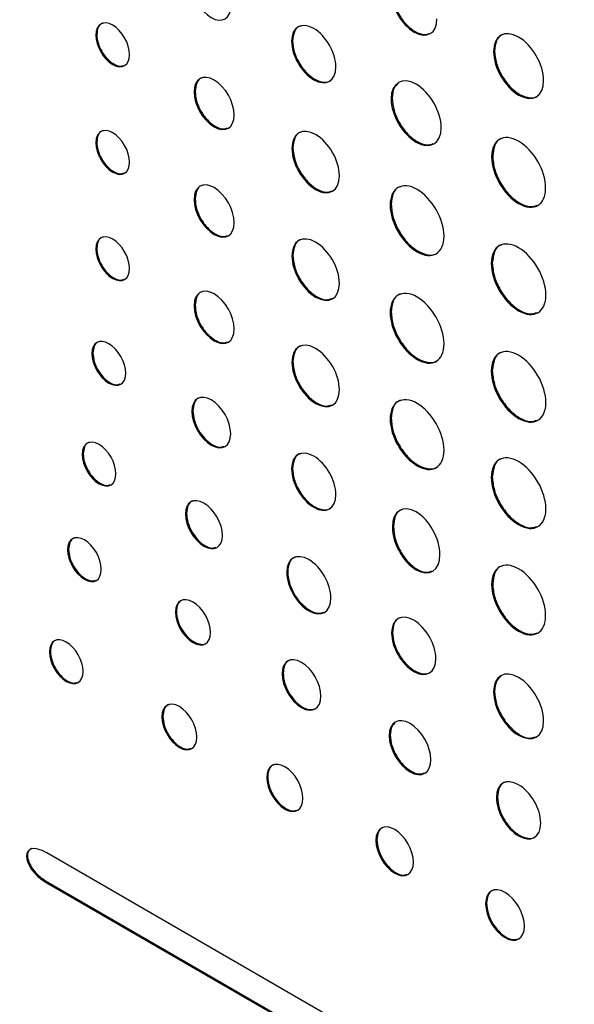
# Model space of a CAD drawing. Header units: millimetres. Extents: x 72 to 413, y 44 to 265.
# Tile 32 of 43: x 336 to 346, y 211 to 228. Entities that reach past the tile are written whole.
import ezdxf

# ---------------------------------------------------------------- set-up
doc = ezdxf.new("R2010")
doc.units = ezdxf.units.MM

msp = doc.modelspace()

# ---------------------------------------------------------------- linework, layer by layer
at = {"color": 7, "linetype": 'Continuous', "lineweight": 25}
for p, q in [((337.17, 228.041), (337.152, 228.031)), ((340.668, 227.931), (340.65, 227.921)), ((344.277, 227.747), (344.259, 227.736)), ((338.926, 227.027), (338.908, 227.017)), ((342.447, 226.904), (342.429, 226.894)), ((337.17, 226.119), (337.152, 226.109)), ((340.674, 226.019), (340.656, 226.008)), ((344.243, 225.867), (344.225, 225.857)), ((338.926, 225.105), (338.908, 225.095)), ((342.43, 225.005), (342.412, 224.995)), ((337.17, 224.22), (337.152, 224.21)), ((340.674, 224.097), (340.656, 224.086)), ((344.237, 223.962), (344.219, 223.951)), ((338.926, 223.206), (338.908, 223.196)), ((342.43, 223.083), (342.412, 223.073)), ((337.101, 222.351), (337.083, 222.341)), ((340.674, 222.198), (340.656, 222.187)), ((344.237, 222.04), (344.219, 222.029)), ((338.886, 221.321), (338.868, 221.31)), ((342.43, 221.184), (342.412, 221.174)), ((336.927, 220.552), (336.909, 220.542)), ((340.668, 220.292), (340.65, 220.282)), ((344.237, 220.141), (344.219, 220.13)), ((338.772, 219.487), (338.754, 219.477)), ((342.47, 219.252), (342.452, 219.241)), ((336.665, 218.846), (336.647, 218.836)), ((340.581, 218.443), (340.563, 218.433)), ((344.243, 218.228), (344.225, 218.218)), ((338.591, 217.734), (338.573, 217.724)), ((342.455, 217.361), (342.437, 217.351)), ((336.341, 217.022), (336.323, 217.012)), ((340.499, 216.633), (340.481, 216.623)), ((344.277, 216.309), (344.259, 216.299)), ((338.35, 215.862), (338.332, 215.852)), ((342.412, 215.528), (342.394, 215.518)), ((340.223, 214.781), (340.205, 214.771)), ((344.329, 214.422), (344.311, 214.412)), ((342.174, 213.655), (342.156, 213.645)), ((375.752, 190.633), (336.277, 213.421)), ((336.295, 212.897), (336.277, 212.887)), ((336.277, 212.887), (375.752, 190.098)), ((336.295, 212.897), (375.77, 190.109)), ((344.134, 212.523), (344.117, 212.513))]:
    msp.add_line(p, q, dxfattribs=at)
for points, knots in [([(338.868, 228.949), (338.868, 228.726), (339.024, 228.455), (339.216, 228.345), (339.407, 228.234), (339.563, 228.325), (339.563, 228.548)], [0, 0, 0, 0, 1, 1, 1, 2, 2, 2, 2]), ([(342.433, 228.791), (342.433, 228.531), (342.615, 228.215), (342.84, 228.086), (343.065, 227.956), (343.247, 228.061), (343.247, 228.321)], [0, 0, 0, 0, 1, 1, 1, 2, 2, 2, 2]), ([(342.451, 228.801), (342.457, 228.735), (342.469, 228.605), (342.564, 228.395), (342.697, 228.213), (342.857, 228.085), (343.01, 228.027), (343.085, 228.051), (343.116, 228.061)], [0, 0, 0, 0, 0.176163, 0.346298, 0.516442, 0.692615, 0.868925, 1, 1, 1, 1]), ([(337.755, 227.683), (337.755, 227.877), (337.62, 228.112), (337.454, 228.208), (337.287, 228.304), (337.152, 228.225), (337.152, 228.031)], [0, 0, 0, 0, 1, 1, 1, 2, 2, 2, 2]), ([(337.289, 228.245), (337.278, 228.244), (337.235, 228.237), (337.184, 228.17), (337.175, 228.085), (337.17, 228.041)], [0, 0, 0, 0, 0.1347035, 0.5592214, 1, 1, 1, 1]), ([(341.442, 227.464), (341.442, 227.716), (341.265, 228.023), (341.046, 228.149), (340.827, 228.275), (340.65, 228.173), (340.65, 227.921)], [2, 2, 2, 2, 3, 3, 3, 4, 4, 4, 4]), ([(340.814, 228.193), (340.804, 228.192), (340.751, 228.184), (340.688, 228.098), (340.675, 227.987), (340.668, 227.931)], [0, 0, 0, 0, 0.1039583, 0.5440732, 1, 1, 1, 1]), ([(345.154, 227.22), (345.154, 227.505), (344.954, 227.852), (344.707, 227.995), (344.46, 228.138), (344.259, 228.022), (344.259, 227.736)], [0, 0, 0, 0, 1, 1, 1, 2, 2, 2, 2]), ([(337.152, 228.031), (337.152, 227.837), (337.287, 227.602), (337.454, 227.506), (337.62, 227.41), (337.755, 227.489), (337.755, 227.683)], [2, 2, 2, 2, 3, 3, 3, 4, 4, 4, 4]), ([(337.17, 228.041), (337.174, 227.992), (337.183, 227.895), (337.253, 227.739), (337.352, 227.603), (337.471, 227.508), (337.581, 227.466), (337.633, 227.483), (337.654, 227.49)], [0, 0, 0, 0, 0.179615, 0.35273, 0.525434, 0.704014, 0.882285, 1, 1, 1, 1]), ([(344.438, 228.043), (344.428, 228.041), (344.37, 228.032), (344.3, 227.935), (344.285, 227.81), (344.277, 227.747)], [0, 0, 0, 0, 0.092846, 0.538408, 1, 1, 1, 1]), ([(340.65, 227.921), (340.65, 227.668), (340.827, 227.361), (341.046, 227.235), (341.265, 227.109), (341.442, 227.211), (341.442, 227.464)], [0, 0, 0, 0, 1, 1, 1, 2, 2, 2, 2]), ([(340.668, 227.931), (340.674, 227.867), (340.686, 227.74), (340.778, 227.536), (340.907, 227.36), (341.065, 227.232), (341.218, 227.183), (341.324, 227.19), (341.358, 227.232), (341.364, 227.24)], [0, 0, 0, 0, 0.163342, 0.320937, 0.478513, 0.641818, 0.805184, 0.962849, 1, 1, 1, 1]), ([(344.259, 227.736), (344.259, 227.451), (344.46, 227.104), (344.707, 226.961), (344.954, 226.819), (345.154, 226.935), (345.154, 227.22)], [2, 2, 2, 2, 3, 3, 3, 4, 4, 4, 4]), ([(344.277, 227.747), (344.284, 227.674), (344.298, 227.531), (344.402, 227.301), (344.548, 227.102), (344.726, 226.957), (344.899, 226.901), (345.018, 226.909), (345.055, 226.955), (345.061, 226.963)], [0, 0, 0, 0, 0.163969, 0.322315, 0.480661, 0.644628, 0.80865, 0.967018, 1, 1, 1, 1]), ([(339.625, 226.603), (339.625, 226.834), (339.465, 227.113), (339.267, 227.228), (339.069, 227.342), (338.908, 227.248), (338.908, 227.017)], [2, 2, 2, 2, 3, 3, 3, 4, 4, 4, 4]), ([(339.062, 227.269), (339.051, 227.267), (339.002, 227.259), (338.944, 227.18), (338.932, 227.079), (338.926, 227.027)], [0, 0, 0, 0, 0.116676, 0.549907, 1, 1, 1, 1]), ([(343.324, 226.377), (343.324, 226.663), (343.124, 227.01), (342.877, 227.152), (342.629, 227.295), (342.429, 227.179), (342.429, 226.894)], [2, 2, 2, 2, 3, 3, 3, 4, 4, 4, 4]), ([(342.558, 227.171), (342.529, 227.146), (342.463, 227.089), (342.453, 226.971), (342.447, 226.904)], [0, 0, 0, 0, 0.433075, 1, 1, 1, 1]), ([(338.908, 227.017), (338.908, 226.787), (339.069, 226.507), (339.267, 226.393), (339.465, 226.278), (339.625, 226.373), (339.625, 226.603)], [0, 0, 0, 0, 1, 1, 1, 2, 2, 2, 2]), ([(338.926, 227.027), (338.932, 226.969), (338.942, 226.853), (339.025, 226.668), (339.143, 226.507), (339.284, 226.394), (339.417, 226.343), (339.481, 226.364), (339.508, 226.373)], [0, 0, 0, 0, 0.178151, 0.349758, 0.520909, 0.69794, 0.874959, 1, 1, 1, 1]), ([(342.429, 226.894), (342.429, 226.608), (342.629, 226.261), (342.877, 226.119), (343.124, 225.976), (343.324, 226.092), (343.324, 226.377)], [0, 0, 0, 0, 1, 1, 1, 2, 2, 2, 2]), ([(342.447, 226.904), (342.454, 226.831), (342.467, 226.688), (342.571, 226.458), (342.718, 226.258), (342.894, 226.117), (343.062, 226.053), (343.145, 226.08), (343.181, 226.092)], [0, 0, 0, 0, 0.17565, 0.345182, 0.514726, 0.690392, 0.86586, 1, 1, 1, 1]), ([(337.755, 225.761), (337.755, 225.955), (337.62, 226.19), (337.454, 226.286), (337.287, 226.382), (337.152, 226.303), (337.152, 226.109)], [0, 0, 0, 0, 1, 1, 1, 2, 2, 2, 2]), ([(341.505, 225.518), (341.505, 225.789), (341.315, 226.118), (341.08, 226.254), (340.846, 226.389), (340.656, 226.279), (340.656, 226.008)], [2, 2, 2, 2, 3, 3, 3, 4, 4, 4, 4]), ([(337.289, 226.323), (337.278, 226.322), (337.235, 226.315), (337.184, 226.248), (337.175, 226.163), (337.17, 226.119)], [0, 0, 0, 0, 0.134671, 0.559232, 1, 1, 1, 1]), ([(340.828, 226.3), (340.817, 226.298), (340.761, 226.29), (340.695, 226.197), (340.681, 226.079), (340.674, 226.019)], [0, 0, 0, 0, 0.097366, 0.540686, 1, 1, 1, 1]), ([(345.189, 225.301), (345.189, 225.608), (344.973, 225.981), (344.707, 226.135), (344.441, 226.289), (344.225, 226.164), (344.225, 225.857)], [0, 0, 0, 0, 1, 1, 1, 2, 2, 2, 2]), ([(337.152, 226.109), (337.152, 225.915), (337.287, 225.68), (337.454, 225.584), (337.62, 225.488), (337.755, 225.567), (337.755, 225.761)], [2, 2, 2, 2, 3, 3, 3, 4, 4, 4, 4]), ([(337.17, 226.119), (337.174, 226.07), (337.183, 225.973), (337.253, 225.817), (337.352, 225.682), (337.471, 225.586), (337.581, 225.544), (337.633, 225.561), (337.654, 225.568)], [0, 0, 0, 0, 0.1796064, 0.3527038, 0.5253969, 0.7039772, 0.8822483, 1, 1, 1, 1]), ([(340.674, 226.019), (340.68, 225.95), (340.693, 225.814), (340.791, 225.596), (340.93, 225.406), (341.097, 225.272), (341.257, 225.211), (341.335, 225.237), (341.369, 225.248)], [0, 0, 0, 0, 0.1758471, 0.3456815, 0.5155774, 0.691612, 0.8674564, 1, 1, 1, 1]), ([(344.414, 226.185), (344.404, 226.184), (344.342, 226.174), (344.267, 226.07), (344.251, 225.936), (344.243, 225.867)], [0, 0, 0, 0, 0.086753, 0.535223, 1, 1, 1, 1]), ([(340.656, 226.008), (340.656, 225.738), (340.846, 225.408), (341.08, 225.273), (341.315, 225.138), (341.505, 225.248), (341.505, 225.518)], [0, 0, 0, 0, 1, 1, 1, 2, 2, 2, 2]), ([(344.225, 225.857), (344.225, 225.549), (344.441, 225.176), (344.707, 225.022), (344.973, 224.868), (345.189, 224.993), (345.189, 225.301)], [2, 2, 2, 2, 3, 3, 3, 4, 4, 4, 4]), ([(344.243, 225.867), (344.25, 225.789), (344.265, 225.635), (344.376, 225.387), (344.534, 225.171), (344.724, 225.019), (344.906, 224.95), (344.997, 224.98), (345.036, 224.993)], [0, 0, 0, 0, 0.175206, 0.344265, 0.513309, 0.688495, 0.863713, 1, 1, 1, 1]), ([(339.625, 224.681), (339.625, 224.912), (339.465, 225.191), (339.267, 225.306), (339.069, 225.42), (338.908, 225.326), (338.908, 225.095)], [2, 2, 2, 2, 3, 3, 3, 4, 4, 4, 4]), ([(339.062, 225.347), (339.051, 225.345), (339.002, 225.338), (338.944, 225.258), (338.932, 225.157), (338.926, 225.105)], [0, 0, 0, 0, 0.116593, 0.549854, 1, 1, 1, 1]), ([(343.375, 224.438), (343.375, 224.746), (343.16, 225.119), (342.893, 225.273), (342.627, 225.427), (342.412, 225.302), (342.412, 224.995)], [2, 2, 2, 2, 3, 3, 3, 4, 4, 4, 4]), ([(342.6, 225.323), (342.59, 225.322), (342.528, 225.312), (342.454, 225.208), (342.438, 225.073), (342.43, 225.005)], [0, 0, 0, 0, 0.087148, 0.535443, 1, 1, 1, 1]), ([(338.908, 225.095), (338.908, 224.865), (339.069, 224.585), (339.267, 224.471), (339.465, 224.356), (339.625, 224.451), (339.625, 224.681)], [0, 0, 0, 0, 1, 1, 1, 2, 2, 2, 2]), ([(338.926, 225.105), (338.932, 225.047), (338.942, 224.931), (339.025, 224.746), (339.143, 224.585), (339.284, 224.472), (339.417, 224.421), (339.481, 224.442), (339.508, 224.451)], [0, 0, 0, 0, 0.178151, 0.349758, 0.520909, 0.69794, 0.874959, 1, 1, 1, 1]), ([(342.412, 224.995), (342.412, 224.687), (342.627, 224.314), (342.893, 224.16), (343.16, 224.006), (343.375, 224.131), (343.375, 224.438)], [0, 0, 0, 0, 1, 1, 1, 2, 2, 2, 2]), ([(342.43, 225.005), (342.437, 224.926), (342.452, 224.772), (342.563, 224.525), (342.72, 224.31), (342.912, 224.154), (343.099, 224.094), (343.226, 224.102), (343.266, 224.151), (343.272, 224.159)], [0, 0, 0, 0, 0.164313, 0.322948, 0.481636, 0.646129, 0.810616, 0.969305, 1, 1, 1, 1]), ([(337.755, 223.862), (337.755, 224.056), (337.62, 224.291), (337.454, 224.387), (337.287, 224.483), (337.152, 224.404), (337.152, 224.21)], [0, 0, 0, 0, 1, 1, 1, 2, 2, 2, 2]), ([(341.505, 223.596), (341.505, 223.867), (341.315, 224.196), (341.08, 224.332), (340.846, 224.467), (340.656, 224.357), (340.656, 224.086)], [2, 2, 2, 2, 3, 3, 3, 4, 4, 4, 4]), ([(337.289, 224.424), (337.278, 224.423), (337.235, 224.416), (337.184, 224.349), (337.175, 224.264), (337.17, 224.22)], [0, 0, 0, 0, 0.134651, 0.559208, 1, 1, 1, 1]), ([(340.828, 224.378), (340.817, 224.376), (340.761, 224.368), (340.695, 224.275), (340.681, 224.157), (340.674, 224.097)], [0, 0, 0, 0, 0.097366, 0.540686, 1, 1, 1, 1]), ([(345.194, 223.388), (345.194, 223.699), (344.976, 224.077), (344.707, 224.233), (344.437, 224.389), (344.219, 224.262), (344.219, 223.951)], [0, 0, 0, 0, 1, 1, 1, 2, 2, 2, 2]), ([(344.409, 224.283), (344.399, 224.282), (344.337, 224.272), (344.261, 224.167), (344.245, 224.031), (344.237, 223.962)], [0, 0, 0, 0, 0.085999, 0.534827, 1, 1, 1, 1]), ([(337.152, 224.21), (337.152, 224.016), (337.287, 223.781), (337.454, 223.685), (337.62, 223.589), (337.755, 223.668), (337.755, 223.862)], [2, 2, 2, 2, 3, 3, 3, 4, 4, 4, 4]), ([(337.17, 224.22), (337.174, 224.171), (337.183, 224.074), (337.253, 223.918), (337.352, 223.782), (337.471, 223.687), (337.581, 223.645), (337.633, 223.662), (337.654, 223.669)], [0, 0, 0, 0, 0.179631, 0.352741, 0.525436, 0.704011, 0.882277, 1, 1, 1, 1]), ([(340.656, 224.086), (340.656, 223.816), (340.846, 223.487), (341.08, 223.351), (341.315, 223.216), (341.505, 223.326), (341.505, 223.596)], [0, 0, 0, 0, 1, 1, 1, 2, 2, 2, 2]), ([(340.674, 224.097), (340.68, 224.028), (340.693, 223.892), (340.791, 223.674), (340.93, 223.484), (341.097, 223.35), (341.257, 223.289), (341.335, 223.315), (341.369, 223.326)], [0, 0, 0, 0, 0.175847, 0.345681, 0.515577, 0.691612, 0.867456, 1, 1, 1, 1]), ([(344.219, 223.951), (344.219, 223.64), (344.437, 223.262), (344.707, 223.107), (344.976, 222.951), (345.194, 223.077), (345.194, 223.388)], [2, 2, 2, 2, 3, 3, 3, 4, 4, 4, 4]), ([(344.237, 223.962), (344.244, 223.882), (344.259, 223.726), (344.372, 223.476), (344.532, 223.258), (344.724, 223.104), (344.908, 223.033), (345, 223.064), (345.04, 223.077)], [0, 0, 0, 0, 0.175042, 0.344017, 0.513025, 0.688189, 0.863336, 1, 1, 1, 1]), ([(339.625, 222.782), (339.625, 223.013), (339.465, 223.292), (339.267, 223.407), (339.069, 223.521), (338.908, 223.427), (338.908, 223.196)], [2, 2, 2, 2, 3, 3, 3, 4, 4, 4, 4]), ([(339.062, 223.448), (339.051, 223.446), (339.002, 223.439), (338.944, 223.359), (338.932, 223.258), (338.926, 223.206)], [0, 0, 0, 0, 0.116655, 0.549911, 1, 1, 1, 1]), ([(343.375, 222.516), (343.375, 222.824), (343.16, 223.197), (342.893, 223.351), (342.627, 223.505), (342.412, 223.38), (342.412, 223.073)], [2, 2, 2, 2, 3, 3, 3, 4, 4, 4, 4]), ([(342.6, 223.401), (342.59, 223.4), (342.528, 223.39), (342.454, 223.286), (342.438, 223.151), (342.43, 223.083)], [0, 0, 0, 0, 0.087148, 0.535443, 1, 1, 1, 1]), ([(338.926, 223.206), (338.932, 223.148), (338.942, 223.032), (339.025, 222.847), (339.143, 222.686), (339.284, 222.573), (339.417, 222.522), (339.481, 222.543), (339.508, 222.552)], [0, 0, 0, 0, 0.17817, 0.349782, 0.520931, 0.697958, 0.874973, 1, 1, 1, 1]), ([(338.908, 223.196), (338.908, 222.966), (339.069, 222.686), (339.267, 222.572), (339.465, 222.457), (339.625, 222.552), (339.625, 222.782)], [0, 0, 0, 0, 1, 1, 1, 2, 2, 2, 2]), ([(342.412, 223.073), (342.412, 222.765), (342.627, 222.392), (342.893, 222.238), (343.16, 222.084), (343.375, 222.209), (343.375, 222.516)], [0, 0, 0, 0, 1, 1, 1, 2, 2, 2, 2]), ([(342.43, 223.083), (342.437, 223.005), (342.452, 222.85), (342.563, 222.603), (342.72, 222.388), (342.912, 222.232), (343.099, 222.173), (343.226, 222.18), (343.266, 222.229), (343.272, 222.237)], [0, 0, 0, 0, 0.164313, 0.322948, 0.481636, 0.646129, 0.810616, 0.969305, 1, 1, 1, 1]), ([(337.687, 221.992), (337.687, 222.186), (337.551, 222.422), (337.385, 222.518), (337.218, 222.614), (337.083, 222.535), (337.083, 222.341)], [0, 0, 0, 0, 1, 1, 1, 2, 2, 2, 2]), ([(337.22, 222.555), (337.21, 222.553), (337.166, 222.547), (337.116, 222.479), (337.106, 222.394), (337.101, 222.351)], [0, 0, 0, 0, 0.134725, 0.55929, 1, 1, 1, 1]), ([(341.505, 221.697), (341.505, 221.968), (341.315, 222.297), (341.08, 222.433), (340.846, 222.568), (340.656, 222.458), (340.656, 222.187)], [2, 2, 2, 2, 3, 3, 3, 4, 4, 4, 4]), ([(337.083, 222.341), (337.083, 222.147), (337.218, 221.912), (337.385, 221.815), (337.551, 221.719), (337.687, 221.798), (337.687, 221.992)], [2, 2, 2, 2, 3, 3, 3, 4, 4, 4, 4]), ([(337.101, 222.351), (337.106, 222.302), (337.115, 222.204), (337.185, 222.049), (337.283, 221.913), (337.402, 221.818), (337.512, 221.775), (337.565, 221.792), (337.586, 221.799)], [0, 0, 0, 0, 0.179741, 0.352865, 0.525472, 0.703888, 0.882134, 1, 1, 1, 1]), ([(340.828, 222.479), (340.817, 222.477), (340.761, 222.469), (340.695, 222.376), (340.681, 222.258), (340.674, 222.198)], [0, 0, 0, 0, 0.097346, 0.54069, 1, 1, 1, 1]), ([(345.194, 221.466), (345.194, 221.777), (344.976, 222.155), (344.707, 222.311), (344.437, 222.467), (344.219, 222.34), (344.219, 222.029)], [0, 0, 0, 0, 1, 1, 1, 2, 2, 2, 2]), ([(344.409, 222.362), (344.399, 222.36), (344.337, 222.35), (344.261, 222.245), (344.245, 222.109), (344.237, 222.04)], [0, 0, 0, 0, 0.086057, 0.534871, 1, 1, 1, 1]), ([(340.656, 222.187), (340.656, 221.917), (340.846, 221.588), (341.08, 221.452), (341.315, 221.317), (341.505, 221.427), (341.505, 221.697)], [0, 0, 0, 0, 1, 1, 1, 2, 2, 2, 2]), ([(340.674, 222.198), (340.68, 222.129), (340.693, 221.993), (340.791, 221.775), (340.93, 221.585), (341.097, 221.451), (341.257, 221.39), (341.335, 221.416), (341.369, 221.427)], [0, 0, 0, 0, 0.175839, 0.345671, 0.515568, 0.691604, 0.86745, 1, 1, 1, 1]), ([(344.219, 222.029), (344.219, 221.718), (344.437, 221.34), (344.707, 221.185), (344.976, 221.029), (345.194, 221.155), (345.194, 221.466)], [2, 2, 2, 2, 3, 3, 3, 4, 4, 4, 4]), ([(344.237, 222.04), (344.244, 221.96), (344.259, 221.804), (344.372, 221.554), (344.532, 221.336), (344.724, 221.182), (344.908, 221.112), (345, 221.142), (345.04, 221.155)], [0, 0, 0, 0, 0.175028, 0.343999, 0.513009, 0.688176, 0.863326, 1, 1, 1, 1]), ([(339.562, 220.909), (339.562, 221.133), (339.407, 221.403), (339.215, 221.514), (339.024, 221.625), (338.868, 221.534), (338.868, 221.31)], [2, 2, 2, 2, 3, 3, 3, 4, 4, 4, 4]), ([(339.018, 221.554), (339.008, 221.552), (338.96, 221.545), (338.903, 221.468), (338.892, 221.37), (338.886, 221.321)], [0, 0, 0, 0, 0.119302, 0.551404, 1, 1, 1, 1]), ([(343.375, 220.617), (343.375, 220.925), (343.16, 221.298), (342.893, 221.452), (342.627, 221.606), (342.412, 221.481), (342.412, 221.174)], [2, 2, 2, 2, 3, 3, 3, 4, 4, 4, 4]), ([(342.6, 221.502), (342.59, 221.501), (342.528, 221.491), (342.454, 221.387), (342.438, 221.252), (342.43, 221.184)], [0, 0, 0, 0, 0.087129, 0.535445, 1, 1, 1, 1]), ([(338.868, 221.31), (338.868, 221.087), (339.024, 220.816), (339.215, 220.706), (339.407, 220.595), (339.562, 220.686), (339.562, 220.909)], [0, 0, 0, 0, 1, 1, 1, 2, 2, 2, 2]), ([(338.886, 221.321), (338.891, 221.264), (338.902, 221.152), (338.982, 220.972), (339.096, 220.816), (339.233, 220.707), (339.361, 220.657), (339.423, 220.678), (339.448, 220.686)], [0, 0, 0, 0, 0.17857, 0.350538, 0.522008, 0.699273, 0.87632, 1, 1, 1, 1]), ([(342.412, 221.174), (342.412, 220.866), (342.627, 220.493), (342.893, 220.339), (343.16, 220.185), (343.375, 220.31), (343.375, 220.617)], [0, 0, 0, 0, 1, 1, 1, 2, 2, 2, 2]), ([(342.43, 221.184), (342.437, 221.106), (342.452, 220.951), (342.563, 220.704), (342.72, 220.489), (342.912, 220.333), (343.099, 220.274), (343.226, 220.281), (343.266, 220.33), (343.272, 220.338)], [0, 0, 0, 0, 0.164328, 0.32297, 0.48166, 0.64615, 0.810634, 0.969324, 1, 1, 1, 1]), ([(337.512, 220.194), (337.512, 220.388), (337.377, 220.623), (337.21, 220.719), (337.044, 220.815), (336.909, 220.736), (336.909, 220.542)], [0, 0, 0, 0, 1, 1, 1, 2, 2, 2, 2]), ([(337.046, 220.756), (337.035, 220.755), (336.992, 220.748), (336.941, 220.681), (336.932, 220.596), (336.927, 220.552)], [0, 0, 0, 0, 0.135075, 0.559636, 1, 1, 1, 1]), ([(341.442, 219.824), (341.442, 220.077), (341.264, 220.384), (341.046, 220.51), (340.827, 220.636), (340.65, 220.534), (340.65, 220.282)], [2, 2, 2, 2, 3, 3, 3, 4, 4, 4, 4]), ([(345.194, 219.567), (345.194, 219.878), (344.976, 220.256), (344.707, 220.412), (344.437, 220.568), (344.219, 220.442), (344.219, 220.13)], [0, 0, 0, 0, 1, 1, 1, 2, 2, 2, 2]), ([(336.909, 220.542), (336.909, 220.348), (337.044, 220.113), (337.21, 220.017), (337.377, 219.921), (337.512, 220), (337.512, 220.194)], [2, 2, 2, 2, 3, 3, 3, 4, 4, 4, 4]), ([(336.927, 220.552), (336.931, 220.503), (336.94, 220.406), (337.01, 220.25), (337.109, 220.114), (337.228, 220.019), (337.337, 219.977), (337.39, 219.994), (337.411, 220.001)], [0, 0, 0, 0, 0.179765, 0.352894, 0.525445, 0.703615, 0.882002, 1, 1, 1, 1]), ([(340.814, 220.554), (340.803, 220.553), (340.75, 220.545), (340.688, 220.459), (340.675, 220.348), (340.668, 220.292)], [0, 0, 0, 0, 0.104061, 0.544053, 1, 1, 1, 1]), ([(344.409, 220.463), (344.399, 220.461), (344.337, 220.451), (344.261, 220.346), (344.245, 220.21), (344.237, 220.141)], [0, 0, 0, 0, 0.085999, 0.534827, 1, 1, 1, 1]), ([(340.65, 220.282), (340.65, 220.029), (340.827, 219.722), (341.046, 219.596), (341.264, 219.47), (341.442, 219.572), (341.442, 219.824)], [0, 0, 0, 0, 1, 1, 1, 2, 2, 2, 2]), ([(340.668, 220.292), (340.674, 220.227), (340.686, 220.101), (340.778, 219.897), (340.907, 219.721), (341.064, 219.593), (341.218, 219.544), (341.324, 219.551), (341.357, 219.593), (341.364, 219.601)], [0, 0, 0, 0, 0.163268, 0.320859, 0.478446, 0.64175, 0.805138, 0.962841, 1, 1, 1, 1]), ([(344.219, 220.13), (344.219, 219.819), (344.437, 219.441), (344.707, 219.286), (344.976, 219.13), (345.194, 219.256), (345.194, 219.567)], [2, 2, 2, 2, 3, 3, 3, 4, 4, 4, 4]), ([(344.237, 220.141), (344.244, 220.061), (344.259, 219.905), (344.372, 219.655), (344.532, 219.437), (344.724, 219.283), (344.908, 219.213), (345, 219.243), (345.04, 219.256)], [0, 0, 0, 0, 0.175036, 0.344001, 0.513002, 0.688166, 0.863314, 1, 1, 1, 1]), ([(339.415, 219.095), (339.415, 219.307), (339.267, 219.565), (339.084, 219.67), (338.902, 219.776), (338.754, 219.689), (338.754, 219.477)], [2, 2, 2, 2, 3, 3, 3, 4, 4, 4, 4]), ([(338.9, 219.709), (338.889, 219.708), (338.843, 219.701), (338.789, 219.627), (338.778, 219.534), (338.772, 219.487)], [0, 0, 0, 0, 0.125342, 0.554605, 1, 1, 1, 1]), ([(343.301, 218.751), (343.301, 219.037), (343.111, 219.378), (342.876, 219.513), (342.642, 219.649), (342.452, 219.527), (342.452, 219.241)], [2, 2, 2, 2, 3, 3, 3, 4, 4, 4, 4]), ([(342.632, 219.555), (342.619, 219.552), (342.559, 219.541), (342.49, 219.44), (342.477, 219.316), (342.47, 219.252)], [0, 0, 0, 0, 0.119564, 0.548919, 1, 1, 1, 1]), ([(338.754, 219.477), (338.754, 219.264), (338.902, 219.007), (339.084, 218.902), (339.267, 218.797), (339.415, 218.883), (339.415, 219.095)], [0, 0, 0, 0, 1, 1, 1, 2, 2, 2, 2]), ([(338.772, 219.487), (338.777, 219.433), (338.787, 219.326), (338.864, 219.156), (338.972, 219.008), (339.102, 218.903), (339.223, 218.857), (339.281, 218.876), (339.305, 218.884)], [0, 0, 0, 0, 0.178893, 0.351175, 0.52292, 0.7004, 0.877956, 1, 1, 1, 1]), ([(342.452, 219.241), (342.452, 218.956), (342.642, 218.615), (342.876, 218.48), (343.111, 218.344), (343.301, 218.466), (343.301, 218.751)], [0, 0, 0, 0, 1, 1, 1, 2, 2, 2, 2]), ([(342.47, 219.252), (342.476, 219.179), (342.489, 219.038), (342.586, 218.812), (342.725, 218.615), (342.893, 218.478), (343.05, 218.419), (343.125, 218.447), (343.156, 218.459)], [0, 0, 0, 0, 0.183213, 0.357615, 0.528634, 0.703222, 0.87764, 1, 1, 1, 1]), ([(337.25, 218.487), (337.25, 218.681), (337.115, 218.917), (336.949, 219.013), (336.782, 219.109), (336.647, 219.03), (336.647, 218.836)], [0, 0, 0, 0, 1, 1, 1, 2, 2, 2, 2]), ([(336.784, 219.05), (336.774, 219.048), (336.73, 219.042), (336.68, 218.974), (336.67, 218.889), (336.665, 218.846)], [0, 0, 0, 0, 0.134486, 0.559156, 1, 1, 1, 1]), ([(336.647, 218.836), (336.647, 218.642), (336.782, 218.407), (336.949, 218.311), (337.115, 218.215), (337.25, 218.293), (337.25, 218.487)], [2, 2, 2, 2, 3, 3, 3, 4, 4, 4, 4]), ([(336.665, 218.846), (336.67, 218.796), (336.679, 218.699), (336.749, 218.544), (336.848, 218.408), (336.966, 218.313), (337.076, 218.27), (337.129, 218.287), (337.15, 218.294)], [0, 0, 0, 0, 0.179662, 0.352807, 0.525502, 0.703941, 0.88215, 1, 1, 1, 1]), ([(341.354, 217.976), (341.354, 218.228), (341.177, 218.535), (340.74, 218.787), (340.563, 218.685), (340.563, 218.433)], [2, 2, 2, 2, 3, 3, 4, 4, 4, 4]), ([(340.726, 218.705), (340.716, 218.704), (340.663, 218.696), (340.6, 218.61), (340.587, 218.499), (340.581, 218.443)], [0, 0, 0, 0, 0.1037198, 0.5440561, 1, 1, 1, 1]), ([(345.189, 217.662), (345.189, 217.969), (344.973, 218.342), (344.707, 218.496), (344.44, 218.65), (344.225, 218.526), (344.225, 218.218)], [0, 0, 0, 0, 1, 1, 1, 2, 2, 2, 2]), ([(344.413, 218.546), (344.403, 218.545), (344.341, 218.535), (344.267, 218.431), (344.251, 218.297), (344.243, 218.228)], [0, 0, 0, 0, 0.0867868, 0.5352076, 1, 1, 1, 1]), ([(340.563, 218.433), (340.563, 218.18), (340.74, 217.873), (341.177, 217.621), (341.354, 217.723), (341.354, 217.976)], [0, 0, 0, 0, 1, 1, 2, 2, 2, 2]), ([(340.581, 218.443), (340.587, 218.378), (340.599, 218.252), (340.69, 218.048), (340.82, 217.871), (340.976, 217.746), (341.123, 217.69), (341.196, 217.713), (341.227, 217.724)], [0, 0, 0, 0, 0.176565, 0.346977, 0.517304, 0.693547, 0.869781, 1, 1, 1, 1]), ([(344.225, 218.218), (344.225, 217.91), (344.44, 217.537), (344.707, 217.383), (344.973, 217.229), (345.189, 217.354), (345.189, 217.662)], [2, 2, 2, 2, 3, 3, 3, 4, 4, 4, 4]), ([(344.243, 218.228), (344.25, 218.15), (344.265, 217.996), (344.376, 217.748), (344.534, 217.533), (344.724, 217.38), (344.906, 217.311), (344.996, 217.341), (345.036, 217.354)], [0, 0, 0, 0, 0.175185, 0.344222, 0.513272, 0.688496, 0.863693, 1, 1, 1, 1]), ([(339.204, 217.36), (339.204, 217.559), (339.062, 217.803), (338.889, 217.903), (338.714, 218.004), (338.573, 217.924), (338.573, 217.724)], [2, 2, 2, 2, 3, 3, 3, 4, 4, 4, 4]), ([(338.662, 217.913), (338.645, 217.898), (338.601, 217.86), (338.594, 217.781), (338.591, 217.734)], [0, 0, 0, 0, 0.401243, 1, 1, 1, 1]), ([(338.573, 217.724), (338.573, 217.525), (338.714, 217.281), (338.889, 217.181), (339.062, 217.08), (339.204, 217.16), (339.204, 217.36)], [0, 0, 0, 0, 1, 1, 1, 2, 2, 2, 2]), ([(338.591, 217.734), (338.596, 217.683), (338.605, 217.583), (338.678, 217.422), (338.782, 217.282), (338.907, 217.181), (339.029, 217.141), (339.116, 217.147), (339.144, 217.183), (339.15, 217.191)], [0, 0, 0, 0, 0.160641, 0.316182, 0.472295, 0.634343, 0.796148, 0.952073, 1, 1, 1, 1]), ([(343.228, 216.894), (343.228, 217.146), (343.051, 217.453), (342.832, 217.579), (342.614, 217.705), (342.437, 217.603), (342.437, 217.351)], [2, 2, 2, 2, 3, 3, 3, 4, 4, 4, 4]), ([(342.6, 217.623), (342.59, 217.622), (342.537, 217.614), (342.474, 217.528), (342.461, 217.417), (342.455, 217.361)], [0, 0, 0, 0, 0.10369, 0.544072, 1, 1, 1, 1]), ([(336.927, 216.664), (336.927, 216.857), (336.792, 217.093), (336.625, 217.189), (336.458, 217.285), (336.323, 217.206), (336.323, 217.012)], [0, 0, 0, 0, 1, 1, 1, 2, 2, 2, 2]), ([(336.46, 217.226), (336.45, 217.224), (336.406, 217.218), (336.356, 217.151), (336.346, 217.066), (336.341, 217.022)], [0, 0, 0, 0, 0.135135, 0.55955, 1, 1, 1, 1]), ([(342.437, 217.351), (342.437, 217.098), (342.614, 216.791), (342.832, 216.665), (343.051, 216.539), (343.228, 216.641), (343.228, 216.894)], [0, 0, 0, 0, 1, 1, 1, 2, 2, 2, 2]), ([(342.455, 217.361), (342.461, 217.297), (342.473, 217.17), (342.564, 216.966), (342.694, 216.79), (342.851, 216.662), (343.004, 216.613), (343.111, 216.62), (343.144, 216.662), (343.15, 216.67)], [0, 0, 0, 0, 0.1633651, 0.321054, 0.4786741, 0.6418002, 0.8051396, 0.9628486, 1, 1, 1, 1]), ([(336.323, 217.012), (336.323, 216.818), (336.458, 216.583), (336.625, 216.487), (336.792, 216.391), (336.927, 216.47), (336.927, 216.664)], [2, 2, 2, 2, 3, 3, 3, 4, 4, 4, 4]), ([(336.341, 217.022), (336.346, 216.973), (336.355, 216.876), (336.425, 216.72), (336.524, 216.584), (336.642, 216.489), (336.752, 216.446), (336.805, 216.464), (336.826, 216.47)], [0, 0, 0, 0, 0.179683, 0.352765, 0.525369, 0.703821, 0.882246, 1, 1, 1, 1]), ([(341.175, 216.222), (341.175, 216.445), (341.019, 216.716), (340.636, 216.937), (340.481, 216.846), (340.481, 216.623)], [2, 2, 2, 2, 3, 3, 4, 4, 4, 4]), ([(340.631, 216.866), (340.621, 216.865), (340.572, 216.858), (340.516, 216.78), (340.504, 216.683), (340.499, 216.633)], [0, 0, 0, 0, 0.1196551, 0.551639, 1, 1, 1, 1]), ([(345.154, 215.782), (345.154, 216.067), (344.954, 216.414), (344.707, 216.557), (344.459, 216.7), (344.259, 216.584), (344.259, 216.299)], [2, 2, 2, 2, 3, 3, 3, 4, 4, 4, 4]), ([(340.481, 216.623), (340.481, 216.4), (340.636, 216.129), (341.019, 215.908), (341.175, 215.999), (341.175, 216.222)], [0, 0, 0, 0, 1, 1, 2, 2, 2, 2]), ([(340.499, 216.633), (340.504, 216.576), (340.514, 216.464), (340.595, 216.285), (340.708, 216.129), (340.845, 216.019), (340.973, 215.97), (341.035, 215.99), (341.061, 215.999)], [0, 0, 0, 0, 0.17838, 0.35034, 0.521806, 0.698885, 0.875975, 1, 1, 1, 1]), ([(344.388, 216.576), (344.359, 216.551), (344.293, 216.493), (344.283, 216.376), (344.277, 216.309)], [0, 0, 0, 0, 0.432993, 1, 1, 1, 1]), ([(344.259, 216.299), (344.259, 216.013), (344.459, 215.666), (344.707, 215.523), (344.954, 215.381), (345.154, 215.496), (345.154, 215.782)], [0, 0, 0, 0, 1, 1, 1, 2, 2, 2, 2]), ([(344.277, 216.309), (344.284, 216.236), (344.297, 216.093), (344.401, 215.863), (344.548, 215.663), (344.724, 215.522), (344.892, 215.457), (344.975, 215.485), (345.011, 215.497)], [0, 0, 0, 0, 0.175729, 0.345275, 0.514807, 0.690474, 0.865931, 1, 1, 1, 1]), ([(338.959, 215.491), (338.959, 215.692), (338.818, 215.936), (338.646, 216.036), (338.473, 216.136), (338.332, 216.053), (338.332, 215.852)], [2, 2, 2, 2, 3, 3, 3, 4, 4, 4, 4]), ([(338.473, 216.074), (338.462, 216.072), (338.417, 216.066), (338.366, 215.996), (338.356, 215.907), (338.35, 215.862)], [0, 0, 0, 0, 0.1309479, 0.5574075, 1, 1, 1, 1]), ([(338.332, 215.852), (338.332, 215.651), (338.473, 215.407), (338.646, 215.307), (338.818, 215.207), (338.959, 215.289), (338.959, 215.491)], [0, 0, 0, 0, 1, 1, 1, 2, 2, 2, 2]), ([(338.35, 215.862), (338.355, 215.811), (338.365, 215.71), (338.437, 215.549), (338.54, 215.408), (338.663, 215.309), (338.777, 215.265), (338.832, 215.283), (338.854, 215.29)], [0, 0, 0, 0, 0.179366, 0.352118, 0.524391, 0.70253, 0.880591, 1, 1, 1, 1]), ([(343.14, 215.087), (343.14, 215.325), (342.973, 215.615), (342.767, 215.733), (342.561, 215.852), (342.394, 215.756), (342.394, 215.518)], [2, 2, 2, 2, 3, 3, 3, 4, 4, 4, 4]), ([(342.502, 215.747), (342.479, 215.727), (342.425, 215.68), (342.417, 215.584), (342.412, 215.528)], [0, 0, 0, 0, 0.420006, 1, 1, 1, 1]), ([(342.394, 215.518), (342.394, 215.28), (342.561, 214.991), (342.767, 214.872), (342.973, 214.753), (343.14, 214.85), (343.14, 215.087)], [0, 0, 0, 0, 1, 1, 1, 2, 2, 2, 2]), ([(342.412, 215.528), (342.418, 215.468), (342.429, 215.348), (342.516, 215.157), (342.638, 214.99), (342.785, 214.872), (342.923, 214.819), (342.991, 214.841), (343.019, 214.85)], [0, 0, 0, 0, 0.176784, 0.347563, 0.518417, 0.695366, 0.872072, 1, 1, 1, 1]), ([(340.854, 214.396), (340.854, 214.605), (340.709, 214.858), (340.53, 214.961), (340.351, 215.065), (340.205, 214.979), (340.205, 214.771)], [2, 2, 2, 2, 3, 3, 3, 4, 4, 4, 4]), ([(340.349, 215), (340.339, 214.998), (340.293, 214.991), (340.239, 214.919), (340.229, 214.828), (340.223, 214.781)], [0, 0, 0, 0, 0.1269046, 0.5555502, 1, 1, 1, 1]), ([(340.205, 214.771), (340.205, 214.562), (340.351, 214.309), (340.53, 214.206), (340.709, 214.103), (340.854, 214.188), (340.854, 214.396)], [0, 0, 0, 0, 1, 1, 1, 2, 2, 2, 2]), ([(340.223, 214.781), (340.228, 214.728), (340.238, 214.624), (340.313, 214.456), (340.42, 214.31), (340.547, 214.208), (340.666, 214.162), (340.723, 214.181), (340.747, 214.188)], [0, 0, 0, 0, 0.179056, 0.351566, 0.523551, 0.701135, 0.878922, 1, 1, 1, 1]), ([(345.102, 213.954), (345.102, 214.207), (344.925, 214.514), (344.706, 214.64), (344.488, 214.766), (344.311, 214.664), (344.311, 214.412)], [2, 2, 2, 2, 3, 3, 3, 4, 4, 4, 4]), ([(344.474, 214.684), (344.464, 214.683), (344.411, 214.675), (344.348, 214.589), (344.335, 214.478), (344.329, 214.422)], [0, 0, 0, 0, 0.103962, 0.544146, 1, 1, 1, 1]), ([(344.311, 214.412), (344.311, 214.159), (344.488, 213.852), (344.706, 213.726), (344.925, 213.6), (345.102, 213.702), (345.102, 213.954)], [0, 0, 0, 0, 1, 1, 1, 2, 2, 2, 2]), ([(344.329, 214.422), (344.335, 214.357), (344.347, 214.231), (344.438, 214.027), (344.568, 213.851), (344.725, 213.723), (344.878, 213.674), (344.985, 213.681), (345.018, 213.723), (345.024, 213.731)], [0, 0, 0, 0, 0.163341, 0.320947, 0.47853, 0.64174, 0.805073, 0.962708, 1, 1, 1, 1]), ([(342.828, 213.257), (342.828, 213.473), (342.678, 213.735), (342.492, 213.842), (342.307, 213.949), (342.156, 213.86), (342.156, 213.645)], [2, 2, 2, 2, 3, 3, 3, 4, 4, 4, 4]), ([(342.303, 213.881), (342.293, 213.879), (342.246, 213.872), (342.191, 213.798), (342.18, 213.703), (342.174, 213.655)], [0, 0, 0, 0, 0.12299, 0.553524, 1, 1, 1, 1]), ([(342.156, 213.645), (342.156, 213.429), (342.307, 213.167), (342.492, 213.06), (342.678, 212.953), (342.828, 213.041), (342.828, 213.257)], [0, 0, 0, 0, 1, 1, 1, 2, 2, 2, 2]), ([(342.174, 213.655), (342.179, 213.6), (342.189, 213.492), (342.267, 213.319), (342.377, 213.168), (342.509, 213.061), (342.633, 213.014), (342.692, 213.033), (342.717, 213.041)], [0, 0, 0, 0, 0.178756, 0.351004, 0.522764, 0.700174, 0.877694, 1, 1, 1, 1]), ([(336.017, 213.503), (336.001, 213.497), (335.969, 213.484), (335.939, 213.439), (335.928, 213.376), (335.938, 213.301), (335.97, 213.218), (336.034, 213.114), (336.146, 212.993), (336.241, 212.932), (336.295, 212.897)], [0, 0, 0, 0, 0.095151, 0.189382, 0.277816, 0.36625, 0.460485, 0.566041, 0.756271, 1, 1, 1, 1]), ([(344.811, 212.112), (344.811, 212.335), (344.655, 212.606), (344.464, 212.717), (344.272, 212.828), (344.117, 212.736), (344.117, 212.513)], [0, 0, 0, 0, 1, 1, 1, 2, 2, 2, 2]), ([(344.267, 212.757), (344.256, 212.755), (344.208, 212.748), (344.152, 212.671), (344.14, 212.573), (344.134, 212.523)], [0, 0, 0, 0, 0.120492, 0.552297, 1, 1, 1, 1]), ([(344.117, 212.513), (344.117, 212.29), (344.272, 212.019), (344.464, 211.909), (344.655, 211.798), (344.811, 211.889), (344.811, 212.112)], [2, 2, 2, 2, 3, 3, 3, 4, 4, 4, 4]), ([(344.134, 212.523), (344.14, 212.466), (344.15, 212.355), (344.23, 212.175), (344.344, 212.019), (344.481, 211.91), (344.609, 211.86), (344.671, 211.881), (344.697, 211.889)], [0, 0, 0, 0, 0.178456, 0.350319, 0.521657, 0.698721, 0.875959, 1, 1, 1, 1])]:
    msp.add_open_spline(points, degree=3, knots=knots, dxfattribs=at)
msp.add_open_spline([(336.277, 213.421), (335.792, 213.701), (335.792, 213.167), (336.277, 212.887)], degree=3, dxfattribs=at)

doc.saveas('drawing.dxf')
